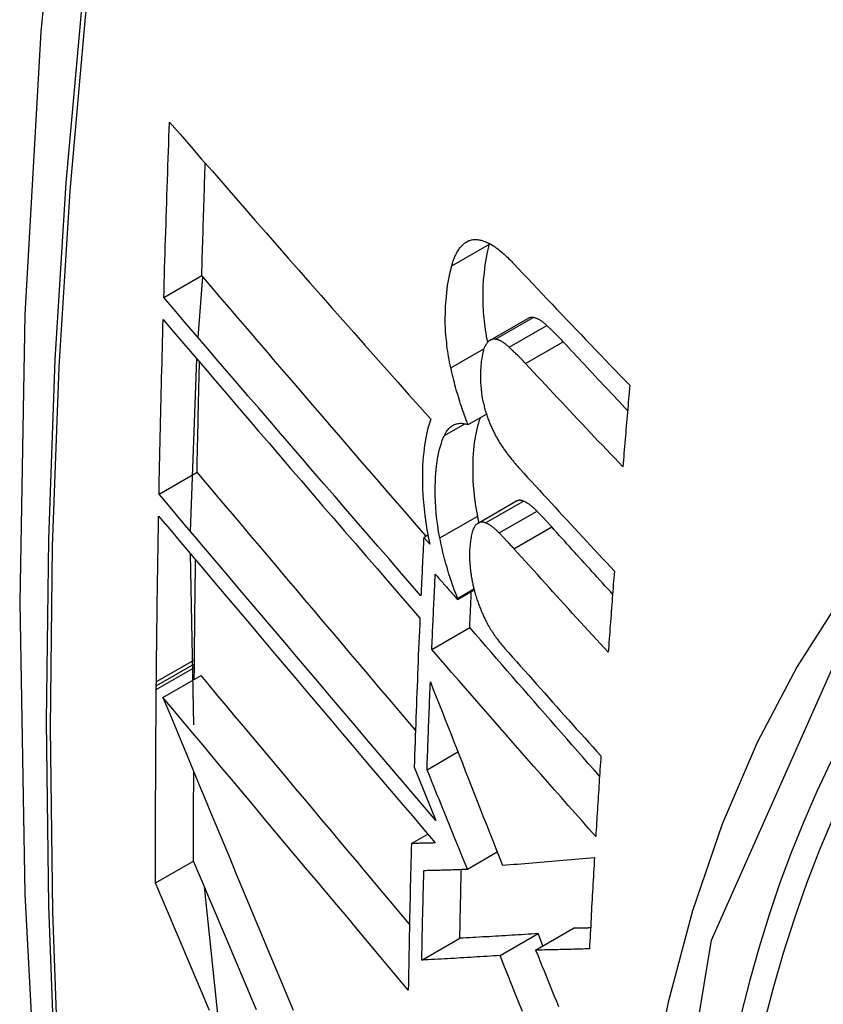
# Model space of a CAD drawing. Header units: inches. Extents: x 338.7 to 398.8, y 128 to 186.9.
# Tile 27 of 110: x 341.22 to 341.345, y 183.801 to 183.953. Entities that reach past the tile are written whole.
import ezdxf

# ---------------------------------------------------------------- set-up
doc = ezdxf.new("R2010")
doc.units = ezdxf.units.IN
doc.header["$MEASUREMENT"] = 0
doc.layers.add('Visible Edges(ANSI)', color=7, linetype='Continuous', lineweight=25)
doc.layers.add('Visible Tangent Edges(ANSI)', color=7, linetype='Continuous', lineweight=25)

msp = doc.modelspace()

# ---------------------------------------------------------------- linework, layer by layer
at = {"layer": 'Visible Edges(ANSI)'}
for p, q in [((341.29294, 183.9184), (341.29297, 183.9185)), ((341.24249, 183.91016), (341.24838, 183.91355)), ((341.24781, 183.90395), (341.24856, 183.91334)), ((341.29304, 183.90353), (341.29888, 183.90689)), ((341.24664, 183.87391), (341.24759, 183.90064)), ((341.28964, 183.89045), (341.29248, 183.89208)), ((341.24176, 183.87969), (341.24765, 183.88308)), ((341.29119, 183.87519), (341.29705, 183.87857)), ((341.28277, 183.87298), (341.28341, 183.87335)), ((341.2837, 183.87192), (341.28277, 183.87298)), ((341.24716, 183.84394), (341.24662, 183.87044)), ((341.288, 183.86334), (341.29058, 183.86483)), ((341.28801, 183.86352), (341.29054, 183.86498)), ((341.288, 183.86334), (341.28801, 183.86352)), ((341.28402, 183.85561), (341.28989, 183.85899)), ((341.24723, 183.85336), (341.24724, 183.85402)), ((341.24721, 183.85096), (341.24723, 183.85279)), ((341.24723, 183.85279), (341.24723, 183.85336)), ((341.24133, 183.84996), (341.24134, 183.85062)), ((341.24236, 183.84817), (341.24826, 183.85157)), ((341.24133, 183.8494), (341.24133, 183.84996)), ((341.28328, 183.83697), (341.28806, 183.83973)), ((341.28128, 183.83738), (341.28211, 183.83535)), ((341.28211, 183.83535), (341.28465, 183.82909)), ((341.28086, 183.82554), (341.28339, 183.827)), ((341.28953, 183.82156), (341.29415, 183.82423)), ((341.24123, 183.81943), (341.24712, 183.82282)), ((341.25111, 183.79663), (341.2488, 183.81884)), ((341.3001, 183.80901), (341.30599, 183.8124)), ((341.28247, 183.80746), (341.28836, 183.81086)), ((341.29459, 183.80817), (341.30048, 183.81157)), ((341.30124, 183.80967), (341.30048, 183.81157))]:
    msp.add_line(p, q, dxfattribs=at)
at = {"layer": 'Visible Edges(ANSI)', "flags": 128}
for points in [[(341.27419, 184.19547), (341.26135, 184.15736), (341.2503, 184.11812), (341.241, 184.07784), (341.23345, 184.03656), (341.22761, 183.99437), (341.22346, 183.95133), (341.22099, 183.90749), (341.22017, 183.86291), (341.22098, 183.81767), (341.22341, 183.77181), (341.22743, 183.72542), (341.23303, 183.67854), (341.24017, 183.63125), (341.24885, 183.58362), (341.25904, 183.5357), (341.27072, 183.48758)], [(341.24249, 183.91016), (341.24253, 183.91129), (341.24256, 183.91242), (341.24259, 183.91355), (341.24263, 183.91468), (341.24266, 183.91581), (341.2427, 183.91695), (341.24273, 183.91808), (341.24277, 183.91921), (341.2428, 183.92034), (341.24284, 183.92147), (341.24288, 183.9226), (341.24291, 183.92374), (341.24295, 183.92487), (341.24299, 183.926), (341.24303, 183.92713), (341.24306, 183.92827), (341.2431, 183.9294), (341.24314, 183.93053), (341.24318, 183.93167), (341.24322, 183.9328), (341.24326, 183.93393), (341.2433, 183.93507), (341.24334, 183.9362), (341.24338, 183.93734)], [(341.24338, 183.93734), (341.24502, 183.93545), (341.24666, 183.93356), (341.24831, 183.93166), (341.24997, 183.92976), (341.25163, 183.92784), (341.2533, 183.92593), (341.25498, 183.92401), (341.25666, 183.92208), (341.25835, 183.92016), (341.26004, 183.91823), (341.26173, 183.91629), (341.26343, 183.91436), (341.26512, 183.91243), (341.26683, 183.91049), (341.26853, 183.90856), (341.27023, 183.90663), (341.27194, 183.9047), (341.27364, 183.90277), (341.27535, 183.90084), (341.27705, 183.89892), (341.27875, 183.89701), (341.28045, 183.89509), (341.28215, 183.89319), (341.28385, 183.89129)], [(341.24838, 183.91355), (341.2484, 183.91427), (341.24842, 183.915), (341.24844, 183.91572), (341.24846, 183.91645), (341.24848, 183.91717), (341.24851, 183.9179), (341.24853, 183.91862), (341.24855, 183.91935), (341.24857, 183.92008), (341.24859, 183.9208), (341.24862, 183.92153), (341.24864, 183.92225), (341.24866, 183.92298), (341.24868, 183.9237), (341.24871, 183.92443), (341.24873, 183.92515), (341.24875, 183.92588), (341.24878, 183.92661), (341.2488, 183.92733), (341.24882, 183.92806), (341.24885, 183.92878), (341.24887, 183.92951), (341.24889, 183.93024), (341.24892, 183.93096)], [(341.2871, 183.91504), (341.28715, 183.91524), (341.28721, 183.91543), (341.28727, 183.91562), (341.28734, 183.91581), (341.2874, 183.91599), (341.28747, 183.91617), (341.28754, 183.91635), (341.28761, 183.91652), (341.28769, 183.91668), (341.28777, 183.91684), (341.28784, 183.917), (341.28793, 183.91715), (341.28801, 183.9173), (341.28809, 183.91744), (341.28818, 183.91757), (341.28827, 183.9177), (341.28836, 183.91783), (341.28846, 183.91795), (341.28855, 183.91806), (341.28865, 183.91817), (341.28875, 183.91828), (341.28886, 183.91837), (341.28896, 183.91847), (341.28907, 183.91856)], [(341.28907, 183.91856), (341.28918, 183.91864), (341.2893, 183.91872), (341.28942, 183.91879), (341.28954, 183.91885), (341.28966, 183.91891), (341.28978, 183.91896), (341.28991, 183.919), (341.29003, 183.91904), (341.29016, 183.91907), (341.29029, 183.91909), (341.29042, 183.91911), (341.29056, 183.91913), (341.29069, 183.91913), (341.29083, 183.91913), (341.29096, 183.91913), (341.2911, 183.91911), (341.29124, 183.9191), (341.29138, 183.91907), (341.29152, 183.91905), (341.29167, 183.91901), (341.29181, 183.91898), (341.29195, 183.91893), (341.2921, 183.91889), (341.29224, 183.91883)], [(341.29268, 183.90324), (341.29259, 183.90371), (341.2925, 183.90418), (341.29242, 183.90465), (341.29235, 183.90512), (341.29228, 183.90558), (341.29222, 183.90605), (341.29216, 183.90651), (341.29211, 183.90697), (341.29207, 183.90743), (341.29204, 183.90789), (341.29201, 183.90834), (341.29198, 183.90879), (341.29197, 183.90924), (341.29195, 183.90969), (341.29195, 183.91012), (341.29195, 183.91056), (341.29196, 183.91107), (341.29199, 183.91184), (341.29205, 183.91286), (341.29216, 183.91404), (341.2923, 183.91521), (341.29247, 183.91633), (341.29269, 183.91739), (341.29294, 183.9184)], [(341.29224, 183.91883), (341.29242, 183.91876), (341.2926, 183.91868), (341.29279, 183.91859), (341.29297, 183.9185), (341.29316, 183.9184), (341.29334, 183.91829), (341.29353, 183.91817), (341.29372, 183.91805), (341.2939, 183.91792), (341.29409, 183.91778), (341.29428, 183.91764), (341.29447, 183.91749), (341.29466, 183.91734), (341.29485, 183.91718), (341.29504, 183.91702), (341.29522, 183.91685), (341.29541, 183.91668), (341.2956, 183.91651), (341.29579, 183.91633), (341.29597, 183.91614), (341.29616, 183.91596), (341.29635, 183.91577), (341.29653, 183.91558), (341.29672, 183.91538)], [(341.28696, 183.89926), (341.28687, 183.89969), (341.28678, 183.90012), (341.2867, 183.90055), (341.28662, 183.90098), (341.28655, 183.90141), (341.28648, 183.90183), (341.28642, 183.90225), (341.28637, 183.90268), (341.28632, 183.9031), (341.28627, 183.90352), (341.28623, 183.90394), (341.2862, 183.90436), (341.28616, 183.90484), (341.28613, 183.90542), (341.28611, 183.90611), (341.28611, 183.90689), (341.28612, 183.90776), (341.28616, 183.90873), (341.28623, 183.90977), (341.28633, 183.91089), (341.28647, 183.91199), (341.28665, 183.91306), (341.28685, 183.91407), (341.2871, 183.91504)], [(341.29672, 183.91538), (341.29745, 183.9146), (341.29819, 183.91381), (341.29893, 183.91303), (341.29968, 183.91224), (341.30042, 183.91146), (341.30116, 183.91067), (341.30191, 183.90988), (341.30265, 183.9091), (341.3034, 183.90831), (341.30415, 183.90753), (341.30489, 183.90674), (341.30564, 183.90596), (341.30639, 183.90517), (341.30714, 183.90439), (341.30789, 183.9036), (341.30865, 183.90282), (341.3094, 183.90203), (341.31015, 183.90125), (341.31091, 183.90046), (341.31166, 183.89968), (341.31242, 183.8989), (341.31317, 183.89812), (341.31393, 183.89733), (341.31469, 183.89655)], [(341.28312, 183.87318), (341.28166, 183.87486), (341.2802, 183.87655), (341.27874, 183.87823), (341.27727, 183.87992), (341.27581, 183.88162), (341.27435, 183.88331), (341.27288, 183.885), (341.27142, 183.8867), (341.26996, 183.8884), (341.2685, 183.89009), (341.26704, 183.89179), (341.26558, 183.89348), (341.26412, 183.89518), (341.26267, 183.89687), (341.26122, 183.89856), (341.25977, 183.90024), (341.25833, 183.90192), (341.25689, 183.9036), (341.25546, 183.90527), (341.25403, 183.90694), (341.25261, 183.9086), (341.25119, 183.91026), (341.24978, 183.91191), (341.24838, 183.91355)], [(341.28234, 183.86394), (341.28068, 183.86584), (341.27901, 183.86776), (341.27734, 183.86968), (341.27567, 183.8716), (341.274, 183.87353), (341.27232, 183.87547), (341.27065, 183.87741), (341.26897, 183.87935), (341.26729, 183.88129), (341.26561, 183.88323), (341.26393, 183.88518), (341.26226, 183.88712), (341.26059, 183.88907), (341.25892, 183.89101), (341.25725, 183.89295), (341.25559, 183.89488), (341.25393, 183.89681), (341.25227, 183.89874), (341.25063, 183.90066), (341.24899, 183.90258), (341.24735, 183.90448), (341.24572, 183.90638), (341.24411, 183.90828), (341.24249, 183.91016)], [(341.29974, 183.90704), (341.2997, 183.90705), (341.29967, 183.90705), (341.29963, 183.90706), (341.29959, 183.90706), (341.29955, 183.90706), (341.29952, 183.90706), (341.29948, 183.90706), (341.29944, 183.90706), (341.29941, 183.90705), (341.29937, 183.90705), (341.29933, 183.90705), (341.2993, 183.90704), (341.29926, 183.90703), (341.29923, 183.90703), (341.29919, 183.90702), (341.29915, 183.90701), (341.29912, 183.907), (341.29909, 183.90698), (341.29905, 183.90697), (341.29902, 183.90696), (341.29898, 183.90694), (341.29895, 183.90693), (341.29892, 183.90691), (341.29888, 183.90689)], [(341.30184, 183.90581), (341.30176, 183.90589), (341.30167, 183.90597), (341.30158, 183.90604), (341.30149, 183.90612), (341.3014, 183.90619), (341.30131, 183.90626), (341.30122, 183.90633), (341.30113, 183.90639), (341.30105, 183.90646), (341.30096, 183.90652), (341.30087, 183.90658), (341.30078, 183.90663), (341.30069, 183.90668), (341.3006, 183.90673), (341.30052, 183.90678), (341.30043, 183.90682), (341.30034, 183.90686), (341.30025, 183.9069), (341.30017, 183.90693), (341.30008, 183.90696), (341.3, 183.90698), (341.29991, 183.90701), (341.29983, 183.90703), (341.29974, 183.90704)], [(341.24176, 183.87969), (341.24178, 183.88081), (341.2418, 183.88194), (341.24183, 183.88306), (341.24185, 183.88419), (341.24187, 183.88531), (341.2419, 183.88644), (341.24192, 183.88756), (341.24195, 183.88869), (341.24197, 183.88981), (341.242, 183.89094), (341.24202, 183.89207), (341.24205, 183.89319), (341.24208, 183.89432), (341.2421, 183.89545), (341.24213, 183.89657), (341.24216, 183.8977), (341.24219, 183.89883), (341.24222, 183.89996), (341.24225, 183.90108), (341.24228, 183.90221), (341.24231, 183.90334), (341.24234, 183.90447), (341.24237, 183.90559), (341.2424, 183.90672)], [(341.2424, 183.90672), (341.24401, 183.90484), (341.24562, 183.90295), (341.24725, 183.90104), (341.24888, 183.89914), (341.25052, 183.89722), (341.25216, 183.8953), (341.25382, 183.89337), (341.25547, 183.89144), (341.25713, 183.8895), (341.2588, 183.88756), (341.26047, 183.88562), (341.26214, 183.88367), (341.26381, 183.88172), (341.26548, 183.87978), (341.26716, 183.87783), (341.26884, 183.87589), (341.27051, 183.87395), (341.27219, 183.87201), (341.27386, 183.87007), (341.27553, 183.86814), (341.2772, 183.86621), (341.27886, 183.86429), (341.28053, 183.86237), (341.28218, 183.86046)], [(341.30436, 183.90329), (341.30425, 183.9034), (341.30415, 183.90352), (341.30404, 183.90363), (341.30394, 183.90374), (341.30384, 183.90385), (341.30373, 183.90395), (341.30363, 183.90406), (341.30352, 183.90417), (341.30342, 183.90428), (341.30331, 183.90439), (341.30321, 183.90449), (341.3031, 183.9046), (341.303, 183.9047), (341.30289, 183.90481), (341.30279, 183.90491), (341.30268, 183.90501), (341.30258, 183.90512), (341.30247, 183.90522), (341.30237, 183.90532), (341.30226, 183.90542), (341.30216, 183.90552), (341.30205, 183.90562), (341.30195, 183.90571), (341.30184, 183.90581)], [(341.29237, 183.90283), (341.29228, 183.90266), (341.29219, 183.90246), (341.2921, 183.90225), (341.29203, 183.90203), (341.29196, 183.9018), (341.2919, 183.90155), (341.29185, 183.9013), (341.2918, 183.90104), (341.29175, 183.90077), (341.29171, 183.90049), (341.29168, 183.90021), (341.29165, 183.89992), (341.29162, 183.89962), (341.2916, 183.89927), (341.29157, 183.89888), (341.29155, 183.89845), (341.29155, 183.89799), (341.29155, 183.8975), (341.29156, 183.89698), (341.29159, 183.89646), (341.29164, 183.89593), (341.29171, 183.89539), (341.29179, 183.89485), (341.29189, 183.8943)], [(341.2939, 183.90368), (341.29383, 183.90369), (341.29375, 183.90369), (341.29368, 183.9037), (341.29361, 183.90369), (341.29353, 183.90369), (341.29346, 183.90368), (341.29339, 183.90366), (341.29332, 183.90365), (341.29326, 183.90362), (341.29319, 183.9036), (341.29312, 183.90357), (341.29306, 183.90353), (341.29299, 183.9035), (341.29293, 183.90345), (341.29287, 183.90341), (341.29281, 183.90336), (341.29275, 183.9033), (341.29269, 183.90325), (341.29264, 183.90319), (341.29258, 183.90312), (341.29253, 183.90305), (341.29247, 183.90298), (341.29242, 183.90291), (341.29237, 183.90283)], [(341.29601, 183.90245), (341.29592, 183.90253), (341.29583, 183.90261), (341.29574, 183.90268), (341.29565, 183.90276), (341.29556, 183.90283), (341.29547, 183.9029), (341.29538, 183.90297), (341.29529, 183.90303), (341.29521, 183.90309), (341.29512, 183.90316), (341.29503, 183.90321), (341.29494, 183.90327), (341.29485, 183.90332), (341.29476, 183.90337), (341.29468, 183.90341), (341.29459, 183.90346), (341.2945, 183.9035), (341.29442, 183.90353), (341.29433, 183.90357), (341.29424, 183.9036), (341.29416, 183.90362), (341.29407, 183.90364), (341.29399, 183.90366), (341.2939, 183.90368)], [(341.29852, 183.89993), (341.29842, 183.90004), (341.29831, 183.90015), (341.29821, 183.90026), (341.2981, 183.90037), (341.298, 183.90048), (341.29789, 183.90059), (341.29779, 183.9007), (341.29768, 183.90081), (341.29758, 183.90092), (341.29748, 183.90102), (341.29737, 183.90113), (341.29727, 183.90124), (341.29716, 183.90134), (341.29706, 183.90145), (341.29695, 183.90155), (341.29685, 183.90165), (341.29674, 183.90175), (341.29664, 183.90186), (341.29653, 183.90196), (341.29643, 183.90206), (341.29632, 183.90215), (341.29622, 183.90225), (341.29611, 183.90235), (341.29601, 183.90245)], [(341.31435, 183.89263), (341.31393, 183.89307), (341.31351, 183.89351), (341.31309, 183.89396), (341.31268, 183.8944), (341.31226, 183.89485), (341.31184, 183.89529), (341.31142, 183.89574), (341.311, 183.89618), (341.31059, 183.89663), (341.31017, 183.89707), (341.30975, 183.89751), (341.30933, 183.89796), (341.30892, 183.8984), (341.3085, 183.89885), (341.30809, 183.89929), (341.30767, 183.89974), (341.30726, 183.90018), (341.30684, 183.90063), (341.30643, 183.90107), (341.30601, 183.90152), (341.3056, 183.90196), (341.30518, 183.9024), (341.30477, 183.90285), (341.30436, 183.90329)], [(341.24765, 183.88308), (341.24767, 183.88379), (341.24768, 183.8845), (341.24769, 183.88521), (341.24771, 183.88592), (341.24772, 183.88663), (341.24774, 183.88734), (341.24775, 183.88805), (341.24777, 183.88876), (341.24778, 183.88947), (341.2478, 183.89018), (341.24781, 183.89089), (341.24783, 183.8916), (341.24784, 183.89231), (341.24786, 183.89302), (341.24787, 183.89374), (341.24789, 183.89445), (341.24791, 183.89516), (341.24792, 183.89587), (341.24794, 183.89658), (341.24796, 183.89729), (341.24797, 183.898), (341.24799, 183.89871), (341.24801, 183.89942), (341.24802, 183.90014)], [(341.31362, 183.88391), (341.31298, 183.88458), (341.31235, 183.88524), (341.31171, 183.88591), (341.31108, 183.88658), (341.31045, 183.88724), (341.30981, 183.88791), (341.30918, 183.88858), (341.30855, 183.88924), (341.30792, 183.88991), (341.30729, 183.89058), (341.30666, 183.89125), (341.30603, 183.89191), (341.3054, 183.89258), (341.30477, 183.89325), (341.30414, 183.89392), (341.30351, 183.89459), (341.30289, 183.89525), (341.30226, 183.89592), (341.30164, 183.89659), (341.30101, 183.89726), (341.30039, 183.89793), (341.29976, 183.8986), (341.29914, 183.89926), (341.29852, 183.89993)], [(341.28964, 183.89045), (341.2895, 183.89079), (341.28936, 183.89114), (341.28923, 183.89149), (341.2891, 183.89185), (341.28897, 183.8922), (341.28884, 183.89256), (341.28872, 183.89292), (341.2886, 183.89328), (341.28848, 183.89364), (341.28836, 183.89401), (341.28825, 183.89437), (341.28814, 183.89474), (341.28803, 183.89511), (341.28792, 183.89548), (341.28781, 183.89585), (341.28771, 183.89623), (341.28761, 183.8966), (341.28751, 183.89698), (341.28742, 183.89736), (341.28732, 183.89774), (341.28723, 183.89812), (341.28714, 183.8985), (341.28705, 183.89888), (341.28696, 183.89926)], [(341.31469, 183.89655), (341.31464, 183.89603), (341.3146, 183.8955), (341.31455, 183.89497), (341.31451, 183.89445), (341.31446, 183.89392), (341.31442, 183.89339), (341.31437, 183.89287), (341.31433, 183.89234), (341.31428, 183.89181), (341.31424, 183.89129), (341.31419, 183.89076), (341.31415, 183.89023), (341.3141, 183.88971), (341.31406, 183.88918), (341.31401, 183.88865), (341.31397, 183.88813), (341.31393, 183.8876), (341.31388, 183.88707), (341.31384, 183.88655), (341.31379, 183.88602), (341.31375, 183.88549), (341.3137, 183.88497), (341.31366, 183.88444), (341.31362, 183.88391)], [(341.29189, 183.8943), (341.29193, 183.89412), (341.29198, 183.89393), (341.29202, 183.89375), (341.29206, 183.89356), (341.29211, 183.89338), (341.29215, 183.8932), (341.2922, 183.89302), (341.29225, 183.89284), (341.2923, 183.89266), (341.29236, 183.89248), (341.29241, 183.8923), (341.29247, 183.89212), (341.29252, 183.89194), (341.29258, 183.89177), (341.29264, 183.89159), (341.29271, 183.89142), (341.29277, 183.89125), (341.29283, 183.89108), (341.2929, 183.89091), (341.29296, 183.89074), (341.29303, 183.89058), (341.2931, 183.89041), (341.29317, 183.89025), (341.29324, 183.89009)], [(341.28385, 183.89129), (341.28369, 183.89084), (341.28355, 183.89038), (341.28342, 183.8899), (341.2833, 183.88941), (341.28318, 183.8889), (341.28308, 183.88838), (341.28298, 183.88784), (341.2829, 183.88729), (341.28282, 183.88673), (341.28276, 183.88615), (341.2827, 183.88554), (341.28265, 183.88485), (341.2826, 183.8841), (341.28257, 183.88329), (341.28256, 183.88242), (341.28256, 183.88148), (341.28259, 183.88049), (341.28264, 183.87947), (341.28271, 183.87844), (341.28281, 183.8774), (341.28293, 183.87635), (341.28308, 183.87528), (341.28326, 183.87421), (341.28345, 183.87313)], [(341.28597, 183.88878), (341.28607, 183.88899), (341.28618, 183.88919), (341.2863, 183.88938), (341.28642, 183.88955), (341.28654, 183.88971), (341.28667, 183.88986), (341.28681, 183.89), (341.28695, 183.89012), (341.28709, 183.89023), (341.28724, 183.89033), (341.28739, 183.89041), (341.28755, 183.89048), (341.28771, 183.89054), (341.28787, 183.89058), (341.28804, 183.89062), (341.28821, 183.89064), (341.28838, 183.89065), (341.28856, 183.89065), (341.28873, 183.89064), (341.28891, 183.89062), (341.28909, 183.89059), (341.28927, 183.89055), (341.28945, 183.8905), (341.28964, 183.89045)], [(341.29113, 183.87626), (341.29098, 183.87706), (341.29085, 183.87785), (341.29074, 183.87864), (341.29064, 183.87942), (341.29056, 183.88019), (341.2905, 183.88096), (341.29045, 183.88172), (341.29042, 183.88247), (341.2904, 183.88321), (341.29041, 183.88392), (341.29042, 183.88461), (341.29045, 183.88528), (341.29048, 183.88591), (341.29053, 183.88652), (341.29059, 183.88709), (341.29065, 183.88766), (341.29073, 183.8882), (341.29082, 183.88874), (341.29092, 183.88925), (341.29103, 183.88975), (341.29115, 183.89024), (341.29128, 183.8907), (341.29142, 183.89114), (341.29158, 183.89157)], [(341.28526, 183.87288), (341.28508, 183.87385), (341.28493, 183.87481), (341.28481, 183.87577), (341.2847, 183.87672), (341.28463, 183.87765), (341.28458, 183.87854), (341.28455, 183.87939), (341.28454, 183.88019), (341.28455, 183.88095), (341.28457, 183.88166), (341.28461, 183.88233), (341.28465, 183.88294), (341.2847, 183.88351), (341.28477, 183.88407), (341.28484, 183.88462), (341.28492, 183.88515), (341.28501, 183.88566), (341.28512, 183.88616), (341.28523, 183.88665), (341.28536, 183.88711), (341.2855, 183.88756), (341.28564, 183.88799), (341.2858, 183.88839), (341.28597, 183.88878)], [(341.29324, 183.89009), (341.29332, 183.88992), (341.2934, 183.88975), (341.29348, 183.88959), (341.29355, 183.88942), (341.29364, 183.88926), (341.29372, 183.8891), (341.2938, 183.88894), (341.29388, 183.88878), (341.29396, 183.88863), (341.29405, 183.88848), (341.29413, 183.88833), (341.29422, 183.88818), (341.2943, 183.88803), (341.29439, 183.88789), (341.29447, 183.88774), (341.29456, 183.8876), (341.29465, 183.88746), (341.29474, 183.88732), (341.29483, 183.88719), (341.29492, 183.88705), (341.29501, 183.88692), (341.2951, 183.88679), (341.29519, 183.88666), (341.29528, 183.88654)], [(341.29528, 183.88654), (341.29538, 183.8864), (341.29547, 183.88627), (341.29557, 183.88614), (341.29567, 183.88601), (341.29577, 183.88588), (341.29586, 183.88575), (341.29596, 183.88562), (341.29606, 183.88549), (341.29616, 183.88537), (341.29626, 183.88524), (341.29636, 183.88512), (341.29646, 183.88499), (341.29656, 183.88487), (341.29665, 183.88475), (341.29675, 183.88463), (341.29685, 183.88451), (341.29695, 183.8844), (341.29705, 183.88428), (341.29715, 183.88416), (341.29725, 183.88405), (341.29735, 183.88394), (341.29745, 183.88382), (341.29755, 183.88371), (341.29765, 183.8836)], [(341.28148, 183.84312), (341.28006, 183.8448), (341.27863, 183.84648), (341.27721, 183.84816), (341.27578, 183.84984), (341.27435, 183.85153), (341.27292, 183.85321), (341.27149, 183.8549), (341.27006, 183.85659), (341.26863, 183.85827), (341.2672, 183.85996), (341.26578, 183.86164), (341.26436, 183.86332), (341.26294, 183.86499), (341.26152, 183.86667), (341.26011, 183.86834), (341.2587, 183.87), (341.2573, 183.87166), (341.2559, 183.87331), (341.25451, 183.87496), (341.25313, 183.8766), (341.25175, 183.87823), (341.25037, 183.87986), (341.24901, 183.88148), (341.24765, 183.88308)], [(341.29765, 183.8836), (341.29826, 183.88294), (341.29886, 183.88228), (341.29947, 183.88162), (341.30007, 183.88096), (341.30068, 183.8803), (341.30129, 183.87964), (341.3019, 183.87898), (341.30251, 183.87831), (341.30311, 183.87765), (341.30372, 183.87699), (341.30433, 183.87633), (341.30494, 183.87567), (341.30556, 183.87501), (341.30617, 183.87435), (341.30678, 183.87369), (341.30739, 183.87303), (341.30801, 183.87236), (341.30862, 183.8717), (341.30923, 183.87104), (341.30985, 183.87038), (341.31046, 183.86972), (341.31108, 183.86907), (341.31169, 183.86841), (341.31231, 183.86775)], [(341.28465, 183.82909), (341.28288, 183.83118), (341.28109, 183.83327), (341.2793, 183.83537), (341.27751, 183.83748), (341.27571, 183.8396), (341.2739, 183.84173), (341.27209, 183.84385), (341.27028, 183.84599), (341.26847, 183.84812), (341.26666, 183.85026), (341.26485, 183.8524), (341.26303, 183.85453), (341.26123, 183.85667), (341.25942, 183.8588), (341.25762, 183.86092), (341.25583, 183.86304), (341.25404, 183.86516), (341.25225, 183.86727), (341.25048, 183.86937), (341.24872, 183.87145), (341.24696, 183.87353), (341.24521, 183.8756), (341.24348, 183.87765), (341.24176, 183.87969)], [(341.2982, 183.8786), (341.29815, 183.87862), (341.2981, 183.87863), (341.29805, 183.87865), (341.298, 183.87867), (341.29795, 183.87868), (341.29789, 183.87869), (341.29784, 183.8787), (341.29779, 183.87871), (341.29775, 183.87871), (341.2977, 183.87872), (341.29765, 183.87872), (341.2976, 183.87872), (341.29755, 183.87872), (341.2975, 183.87871), (341.29745, 183.87871), (341.29741, 183.8787), (341.29736, 183.87869), (341.29732, 183.87868), (341.29727, 183.87866), (341.29723, 183.87865), (341.29718, 183.87863), (341.29714, 183.87861), (341.29709, 183.87859), (341.29705, 183.87857)], [(341.30032, 183.87703), (341.30023, 183.87712), (341.30014, 183.87721), (341.30005, 183.8773), (341.29996, 183.87738), (341.29987, 183.87747), (341.29978, 183.87755), (341.2997, 183.87762), (341.29961, 183.8777), (341.29952, 183.87777), (341.29943, 183.87785), (341.29934, 183.87792), (341.29925, 183.87798), (341.29916, 183.87805), (341.29908, 183.87811), (341.29899, 183.87817), (341.2989, 183.87823), (341.29881, 183.87828), (341.29872, 183.87834), (341.29864, 183.87839), (341.29855, 183.87843), (341.29846, 183.87848), (341.29838, 183.87852), (341.29829, 183.87856), (341.2982, 183.8786)], [(341.3026, 183.87459), (341.3025, 183.8747), (341.30241, 183.8748), (341.30231, 183.87491), (341.30222, 183.87501), (341.30212, 183.87512), (341.30203, 183.87522), (341.30193, 183.87532), (341.30184, 183.87543), (341.30174, 183.87553), (341.30165, 183.87563), (341.30155, 183.87573), (341.30146, 183.87583), (341.30136, 183.87594), (341.30127, 183.87604), (341.30117, 183.87614), (341.30108, 183.87624), (341.30098, 183.87634), (341.30089, 183.87644), (341.30079, 183.87654), (341.3007, 183.87664), (341.3006, 183.87674), (341.30051, 183.87684), (341.30041, 183.87693), (341.30032, 183.87703)], [(341.24134, 183.85062), (341.24135, 183.85169), (341.24136, 183.85276), (341.24137, 183.85382), (341.24138, 183.85489), (341.2414, 183.85596), (341.24141, 183.85703), (341.24142, 183.8581), (341.24143, 183.85916), (341.24145, 183.86023), (341.24146, 183.8613), (341.24148, 183.86237), (341.24149, 183.86344), (341.24151, 183.86451), (341.24152, 183.86557), (341.24154, 183.86664), (341.24155, 183.86771), (341.24157, 183.86878), (341.24159, 183.86985), (341.2416, 183.87092), (341.24162, 183.87199), (341.24164, 183.87306), (341.24166, 183.87413), (341.24168, 183.8752), (341.2417, 183.87627)], [(341.2417, 183.87627), (341.24342, 183.87423), (341.24515, 183.87218), (341.24689, 183.87011), (341.24865, 183.86803), (341.25041, 183.86594), (341.25218, 183.86384), (341.25397, 183.86173), (341.25575, 183.85961), (341.25755, 183.85749), (341.25935, 183.85536), (341.26115, 183.85323), (341.26296, 183.85109), (341.26477, 183.84895), (341.26658, 183.84681), (341.26839, 183.84468), (341.2702, 183.84254), (341.27201, 183.8404), (341.27382, 183.83827), (341.27562, 183.83614), (341.27742, 183.83402), (341.27922, 183.83191), (341.28101, 183.82981), (341.28279, 183.82771), (341.28456, 183.82562)], [(341.29234, 183.87522), (341.29226, 183.87525), (341.29219, 183.87528), (341.29211, 183.8753), (341.29203, 183.87532), (341.29195, 183.87533), (341.29188, 183.87534), (341.2918, 183.87534), (341.29173, 183.87534), (341.29165, 183.87534), (341.29158, 183.87533), (341.29151, 183.87532), (341.29144, 183.8753), (341.29137, 183.87527), (341.2913, 183.87525), (341.29124, 183.87521), (341.29117, 183.87518), (341.29111, 183.87514), (341.29104, 183.87509), (341.29098, 183.87504), (341.29092, 183.87499), (341.29086, 183.87493), (341.29081, 183.87487), (341.29075, 183.8748), (341.2907, 183.87473)], [(341.29133, 183.87527), (341.29132, 183.87531), (341.29131, 183.87535), (341.2913, 183.87539), (341.29129, 183.87543), (341.29128, 183.87547), (341.29128, 183.87552), (341.29127, 183.87556), (341.29126, 183.8756), (341.29125, 183.87564), (341.29124, 183.87568), (341.29123, 183.87572), (341.29122, 183.87576), (341.29122, 183.8758), (341.29121, 183.87584), (341.2912, 183.87589), (341.29119, 183.87593), (341.29118, 183.87597), (341.29117, 183.87601), (341.29117, 183.87605), (341.29116, 183.87609), (341.29115, 183.87613), (341.29114, 183.87617), (341.29113, 183.87621), (341.29113, 183.87626)], [(341.29446, 183.87366), (341.29437, 183.87375), (341.29428, 183.87384), (341.29419, 183.87393), (341.2941, 183.87401), (341.29402, 183.87409), (341.29393, 183.87417), (341.29384, 183.87425), (341.29375, 183.87433), (341.29366, 183.8744), (341.29357, 183.87447), (341.29348, 183.87454), (341.2934, 183.87461), (341.29331, 183.87467), (341.29322, 183.87474), (341.29313, 183.8748), (341.29304, 183.87485), (341.29295, 183.87491), (341.29287, 183.87496), (341.29278, 183.87501), (341.29269, 183.87506), (341.2926, 183.8751), (341.29252, 183.87515), (341.29243, 183.87519), (341.29234, 183.87522)], [(341.2907, 183.87473), (341.29061, 183.8746), (341.29053, 183.87446), (341.29046, 183.8743), (341.29039, 183.87413), (341.29033, 183.87395), (341.29027, 183.87376), (341.29022, 183.87357), (341.29017, 183.87336), (341.29013, 183.87315), (341.29009, 183.87294), (341.29005, 183.87272), (341.29002, 183.87249), (341.28999, 183.87226), (341.28996, 183.87202), (341.28994, 183.87178), (341.28992, 183.87154), (341.2899, 183.8713), (341.28988, 183.87105), (341.28987, 183.87077), (341.28986, 183.87044), (341.28986, 183.87005), (341.28988, 183.86957), (341.28991, 183.86899), (341.28997, 183.86829)], [(341.29674, 183.87122), (341.29665, 183.87133), (341.29655, 183.87143), (341.29646, 183.87154), (341.29636, 183.87164), (341.29627, 183.87174), (341.29617, 183.87185), (341.29608, 183.87195), (341.29598, 183.87205), (341.29589, 183.87216), (341.29579, 183.87226), (341.2957, 183.87236), (341.2956, 183.87246), (341.29551, 183.87256), (341.29541, 183.87266), (341.29532, 183.87277), (341.29522, 183.87287), (341.29513, 183.87297), (341.29503, 183.87307), (341.29494, 183.87317), (341.29484, 183.87327), (341.29475, 183.87336), (341.29465, 183.87346), (341.29456, 183.87356), (341.29446, 183.87366)], [(341.31203, 183.86418), (341.31163, 183.86462), (341.31124, 183.86505), (341.31084, 183.86548), (341.31045, 183.86592), (341.31005, 183.86635), (341.30966, 183.86679), (341.30926, 183.86722), (341.30887, 183.86765), (341.30848, 183.86809), (341.30808, 183.86852), (341.30769, 183.86896), (341.3073, 183.86939), (341.3069, 183.86982), (341.30651, 183.87026), (341.30612, 183.87069), (341.30573, 183.87112), (341.30533, 183.87156), (341.30494, 183.87199), (341.30455, 183.87243), (341.30416, 183.87286), (341.30377, 183.87329), (341.30338, 183.87373), (341.30299, 183.87416), (341.3026, 183.87459)], [(341.28277, 183.87298), (341.28275, 183.8726), (341.28273, 183.87223), (341.28271, 183.87185), (341.28269, 183.87147), (341.28268, 183.8711), (341.28266, 183.87072), (341.28264, 183.87034), (341.28262, 183.86996), (341.2826, 183.86959), (341.28258, 183.86921), (341.28257, 183.86883), (341.28255, 183.86846), (341.28253, 183.86808), (341.28251, 183.8677), (341.2825, 183.86733), (341.28248, 183.86695), (341.28246, 183.86657), (341.28244, 183.8662), (341.28242, 183.86582), (341.28241, 183.86544), (341.28239, 183.86507), (341.28237, 183.86469), (341.28236, 183.86431), (341.28234, 183.86394)], [(341.28345, 183.87313), (341.28346, 183.87308), (341.28347, 183.87303), (341.28348, 183.87298), (341.28349, 183.87293), (341.2835, 183.87288), (341.28351, 183.87283), (341.28352, 183.87278), (341.28353, 183.87273), (341.28354, 183.87268), (341.28355, 183.87263), (341.28357, 183.87258), (341.28358, 183.87252), (341.28359, 183.87247), (341.2836, 183.87242), (341.28361, 183.87237), (341.28362, 183.87232), (341.28363, 183.87227), (341.28364, 183.87222), (341.28365, 183.87217), (341.28366, 183.87212), (341.28367, 183.87207), (341.28368, 183.87202), (341.28369, 183.87197), (341.2837, 183.87192)], [(341.28801, 183.86352), (341.28787, 183.86389), (341.28773, 183.86426), (341.28759, 183.86463), (341.28745, 183.865), (341.28731, 183.86538), (341.28718, 183.86576), (341.28705, 183.86614), (341.28692, 183.86653), (341.2868, 183.86692), (341.28667, 183.8673), (341.28655, 183.8677), (341.28643, 183.86809), (341.28632, 183.86848), (341.28621, 183.86888), (341.2861, 183.86927), (341.28599, 183.86967), (341.28589, 183.87007), (341.28579, 183.87047), (341.28569, 183.87087), (341.2856, 183.87127), (341.28551, 183.87167), (341.28542, 183.87207), (341.28534, 183.87247), (341.28526, 183.87288)], [(341.31135, 183.85517), (341.31073, 183.85584), (341.31012, 183.85651), (341.30951, 183.85717), (341.3089, 183.85784), (341.30828, 183.85851), (341.30767, 183.85918), (341.30706, 183.85985), (341.30645, 183.86052), (341.30584, 183.86118), (341.30523, 183.86185), (341.30462, 183.86252), (341.30401, 183.86319), (341.3034, 183.86386), (341.30279, 183.86453), (341.30219, 183.8652), (341.30158, 183.86587), (341.30097, 183.86654), (341.30037, 183.86721), (341.29976, 183.86788), (341.29915, 183.86855), (341.29855, 183.86922), (341.29795, 183.86988), (341.29734, 183.87055), (341.29674, 183.87122)], [(341.24724, 183.85402), (341.24724, 183.85466), (341.24725, 183.85531), (341.24726, 183.85595), (341.24726, 183.85659), (341.24727, 183.85724), (341.24728, 183.85788), (341.24728, 183.85852), (341.24729, 183.85917), (341.2473, 183.85981), (341.24731, 183.86046), (341.24731, 183.8611), (341.24732, 183.86175), (341.24733, 183.86239), (341.24734, 183.86303), (341.24734, 183.86368), (341.24735, 183.86432), (341.24736, 183.86497), (341.24737, 183.86561), (341.24738, 183.86626), (341.24739, 183.8669), (341.2474, 183.86755), (341.2474, 183.86819), (341.24741, 183.86884), (341.24742, 183.86948)], [(341.28997, 183.86829), (341.28998, 183.86814), (341.28999, 183.86799), (341.29001, 183.86783), (341.29003, 183.86768), (341.29005, 183.86753), (341.29007, 183.86737), (341.29009, 183.86721), (341.29012, 183.86706), (341.29014, 183.8669), (341.29017, 183.86675), (341.2902, 183.86659), (341.29022, 183.86643), (341.29025, 183.86627), (341.29029, 183.86612), (341.29032, 183.86596), (341.29035, 183.8658), (341.29039, 183.86564), (341.29042, 183.86549), (341.29046, 183.86533), (341.2905, 183.86517), (341.29053, 183.86502), (341.29057, 183.86486), (341.29061, 183.8647), (341.29065, 183.86455)], [(341.31231, 183.86775), (341.31227, 183.86722), (341.31222, 183.8667), (341.31218, 183.86618), (341.31214, 183.86565), (341.3121, 183.86513), (341.31206, 183.8646), (341.31202, 183.86408), (341.31198, 183.86356), (341.31194, 183.86303), (341.3119, 183.86251), (341.31186, 183.86198), (341.31182, 183.86146), (341.31178, 183.86093), (341.31174, 183.86041), (341.3117, 183.85989), (341.31166, 183.85936), (341.31162, 183.85884), (341.31158, 183.85831), (341.31154, 183.85779), (341.3115, 183.85727), (341.31146, 183.85674), (341.31142, 183.85622), (341.31139, 183.8557), (341.31135, 183.85517)], [(341.28402, 183.85561), (341.28404, 183.85609), (341.28406, 183.85658), (341.28408, 183.85706), (341.2841, 183.85755), (341.28413, 183.85803), (341.28415, 183.85852), (341.28417, 183.859), (341.28419, 183.85949), (341.28421, 183.85998), (341.28424, 183.86046), (341.28426, 183.86095), (341.28428, 183.86143), (341.2843, 183.86192), (341.28433, 183.8624), (341.28435, 183.86289), (341.28437, 183.86338), (341.2844, 183.86386), (341.28442, 183.86435), (341.28444, 183.86483), (341.28447, 183.86532), (341.28449, 183.86581), (341.28451, 183.86629), (341.28454, 183.86678), (341.28456, 183.86726)], [(341.28456, 183.86726), (341.2847, 183.8671), (341.28485, 183.86694), (341.28499, 183.86677), (341.28513, 183.86661), (341.28528, 183.86645), (341.28542, 183.86628), (341.28556, 183.86612), (341.28571, 183.86596), (341.28585, 183.86579), (341.28599, 183.86563), (341.28614, 183.86547), (341.28628, 183.8653), (341.28642, 183.86514), (341.28657, 183.86498), (341.28671, 183.86481), (341.28685, 183.86465), (341.287, 183.86449), (341.28714, 183.86432), (341.28729, 183.86416), (341.28743, 183.864), (341.28757, 183.86383), (341.28772, 183.86367), (341.28786, 183.86351), (341.288, 183.86334)], [(341.28989, 183.85899), (341.2899, 183.85922), (341.28991, 183.85946), (341.28992, 183.85969), (341.28993, 183.85992), (341.28994, 183.86015), (341.28996, 183.86039), (341.28997, 183.86062), (341.28998, 183.86085), (341.28999, 183.86108), (341.29, 183.86132), (341.29001, 183.86155), (341.29002, 183.86178), (341.29003, 183.86202), (341.29004, 183.86225), (341.29005, 183.86248), (341.29006, 183.86271), (341.29007, 183.86295), (341.29008, 183.86318), (341.29009, 183.86341), (341.2901, 183.86364), (341.29011, 183.86388), (341.29012, 183.86411), (341.29013, 183.86434), (341.29014, 183.86458)], [(341.29065, 183.86455), (341.29071, 183.86435), (341.29076, 183.86416), (341.29082, 183.86397), (341.29088, 183.86377), (341.29094, 183.86358), (341.291, 183.86339), (341.29106, 183.86321), (341.29113, 183.86302), (341.29119, 183.86283), (341.29126, 183.86265), (341.29133, 183.86247), (341.2914, 183.86229), (341.29147, 183.86211), (341.29154, 183.86193), (341.29161, 183.86175), (341.29169, 183.86157), (341.29176, 183.8614), (341.29184, 183.86123), (341.29192, 183.86106), (341.29199, 183.86088), (341.29207, 183.86072), (341.29215, 183.86055), (341.29223, 183.86038), (341.29231, 183.86022)], [(341.28218, 183.86046), (341.28214, 183.8595), (341.2821, 183.85853), (341.28206, 183.85757), (341.28202, 183.85661), (341.28197, 183.85564), (341.28193, 183.85468), (341.28189, 183.85372), (341.28186, 183.85276), (341.28182, 183.85179), (341.28178, 183.85083), (341.28174, 183.84987), (341.2817, 183.84891), (341.28166, 183.84795), (341.28163, 183.84698), (341.28159, 183.84602), (341.28156, 183.84506), (341.28152, 183.8441), (341.28149, 183.84314), (341.28145, 183.84218), (341.28142, 183.84122), (341.28138, 183.84026), (341.28135, 183.8393), (341.28132, 183.83834), (341.28128, 183.83738)], [(341.29231, 183.86022), (341.29242, 183.85999), (341.29253, 183.85977), (341.29265, 183.85955), (341.29277, 183.85934), (341.29289, 183.85913), (341.29301, 183.85892), (341.29313, 183.85872), (341.29326, 183.85852), (341.29338, 183.85833), (341.2935, 183.85814), (341.29363, 183.85795), (341.29375, 183.85777), (341.29388, 183.85759), (341.29401, 183.85742), (341.29413, 183.85724), (341.29426, 183.85708), (341.29439, 183.85691), (341.29452, 183.85674), (341.29465, 183.85658), (341.29478, 183.85643), (341.29491, 183.85627), (341.29504, 183.85612), (341.29516, 183.85597), (341.29529, 183.85582)], [(341.31, 183.83598), (341.30916, 183.83694), (341.30831, 183.8379), (341.30747, 183.83886), (341.30662, 183.83982), (341.30578, 183.84078), (341.30493, 183.84175), (341.30409, 183.84271), (341.30324, 183.84367), (341.3024, 183.84463), (341.30156, 183.8456), (341.30072, 183.84656), (341.29988, 183.84752), (341.29904, 183.84848), (341.2982, 183.84944), (341.29736, 183.8504), (341.29653, 183.85136), (341.29569, 183.85232), (341.29486, 183.85328), (341.29403, 183.85423), (341.2932, 183.85519), (341.29237, 183.85614), (341.29154, 183.85709), (341.29072, 183.85804), (341.28989, 183.85899)], [(341.30941, 183.82663), (341.30835, 183.82783), (341.30729, 183.82903), (341.30622, 183.83023), (341.30516, 183.83144), (341.30409, 183.83265), (341.30302, 183.83386), (341.30196, 183.83507), (341.30089, 183.83628), (341.29983, 183.83749), (341.29876, 183.83871), (341.2977, 183.83992), (341.29663, 183.84113), (341.29557, 183.84235), (341.29451, 183.84356), (341.29345, 183.84477), (341.29239, 183.84598), (341.29134, 183.84719), (341.29029, 183.8484), (341.28923, 183.84961), (341.28818, 183.85081), (341.28714, 183.85201), (341.2861, 183.85321), (341.28505, 183.85441), (341.28402, 183.85561)], [(341.29529, 183.85582), (341.29591, 183.85513), (341.29653, 183.85443), (341.29714, 183.85374), (341.29776, 183.85304), (341.29838, 183.85234), (341.299, 183.85165), (341.29962, 183.85095), (341.30024, 183.85025), (341.30086, 183.84956), (341.30148, 183.84886), (341.3021, 183.84816), (341.30272, 183.84746), (341.30335, 183.84677), (341.30397, 183.84607), (341.30459, 183.84537), (341.30522, 183.84468), (341.30584, 183.84398), (341.30646, 183.84328), (341.30709, 183.84259), (341.30771, 183.84189), (341.30834, 183.84119), (341.30896, 183.8405), (341.30959, 183.8398), (341.31021, 183.83911)], [(341.28056, 183.81303), (341.27921, 183.81464), (341.27786, 183.81625), (341.2765, 183.81787), (341.27515, 183.81949), (341.27379, 183.82111), (341.27243, 183.82273), (341.27107, 183.82435), (341.26971, 183.82597), (341.26835, 183.82759), (341.26699, 183.82922), (341.26563, 183.83084), (341.26427, 183.83246), (341.26292, 183.83407), (341.26156, 183.83569), (341.26021, 183.8373), (341.25887, 183.8389), (341.25752, 183.84051), (341.25618, 183.84211), (341.25485, 183.8437), (341.25352, 183.84529), (341.25219, 183.84687), (341.25087, 183.84844), (341.24956, 183.85001), (341.24826, 183.85157)], [(341.28328, 183.83697), (341.2833, 183.83754), (341.28332, 183.8381), (341.28334, 183.83867), (341.28336, 183.83923), (341.28338, 183.8398), (341.2834, 183.84037), (341.28342, 183.84093), (341.28344, 183.8415), (341.28346, 183.84206), (341.28348, 183.84263), (341.28351, 183.8432), (341.28353, 183.84376), (341.28355, 183.84433), (341.28357, 183.8449), (341.28359, 183.84546), (341.28362, 183.84603), (341.28364, 183.8466), (341.28366, 183.84716), (341.28368, 183.84773), (341.28371, 183.8483), (341.28373, 183.84886), (341.28375, 183.84943), (341.28378, 183.85), (341.2838, 183.85057)], [(341.2838, 183.85057), (341.28425, 183.84942), (341.2847, 183.84828), (341.28515, 183.84714), (341.2856, 183.846), (341.28604, 183.84486), (341.28649, 183.84372), (341.28694, 183.84258), (341.28739, 183.84144), (341.28784, 183.84029), (341.28829, 183.83914), (341.28875, 183.83798), (341.2892, 183.83682), (341.28966, 183.83565), (341.29012, 183.83448), (341.29059, 183.83329), (341.29106, 183.8321), (341.29153, 183.8309), (341.292, 183.82969), (341.29248, 183.82847), (341.29297, 183.82724), (341.29345, 183.826), (341.29395, 183.82474), (341.29445, 183.82347), (341.29495, 183.82218)], [(341.24123, 183.81943), (341.24122, 183.82067), (341.24122, 183.82192), (341.24122, 183.82316), (341.24122, 183.82441), (341.24122, 183.82566), (341.24122, 183.8269), (341.24122, 183.82815), (341.24122, 183.8294), (341.24123, 183.83064), (341.24123, 183.83189), (341.24123, 183.83314), (341.24124, 183.83439), (341.24124, 183.83564), (341.24125, 183.83689), (341.24125, 183.83814), (341.24126, 183.83939), (341.24127, 183.84064), (341.24127, 183.84189), (341.24128, 183.84314), (341.24129, 183.84439), (341.2413, 183.84564), (341.24131, 183.84689), (341.24132, 183.84815), (341.24133, 183.8494)], [(341.24236, 183.84817), (341.24327, 183.84597), (341.24419, 183.84375), (341.24512, 183.84151), (341.24605, 183.83926), (341.247, 183.83699), (341.24794, 183.83471), (341.2489, 183.83242), (341.24986, 183.83011), (341.25082, 183.8278), (341.25179, 183.82548), (341.25276, 183.82315), (341.25373, 183.82081), (341.25471, 183.81847), (341.25568, 183.81613), (341.25666, 183.81378), (341.25764, 183.81143), (341.25862, 183.80908), (341.25961, 183.80674), (341.26059, 183.8044), (341.26156, 183.80206), (341.26254, 183.79973)], [(341.28038, 183.80282), (341.27881, 183.80469), (341.27723, 183.80657), (341.27565, 183.80846), (341.27406, 183.81035), (341.27247, 183.81225), (341.27088, 183.81415), (341.26928, 183.81605), (341.26768, 183.81796), (341.26608, 183.81987), (341.26447, 183.82178), (341.26287, 183.82369), (341.26127, 183.8256), (341.25967, 183.82751), (341.25807, 183.82942), (341.25648, 183.83132), (341.25488, 183.83322), (341.2533, 183.83512), (341.25171, 183.837), (341.25014, 183.83889), (341.24857, 183.84076), (341.247, 183.84263), (341.24545, 183.84449), (341.2439, 183.84633), (341.24236, 183.84817)], [(341.31021, 183.83911), (341.31018, 183.83859), (341.31014, 183.83807), (341.31011, 183.83755), (341.31007, 183.83703), (341.31004, 183.83651), (341.31001, 183.83599), (341.30997, 183.83547), (341.30994, 183.83495), (341.3099, 183.83442), (341.30987, 183.8339), (341.30984, 183.83338), (341.3098, 183.83286), (341.30977, 183.83234), (341.30974, 183.83182), (341.3097, 183.8313), (341.30967, 183.83078), (341.30964, 183.83026), (341.30961, 183.82974), (341.30957, 183.82922), (341.30954, 183.8287), (341.30951, 183.82819), (341.30948, 183.82767), (341.30945, 183.82715), (341.30941, 183.82663)], [(341.28953, 183.82156), (341.28928, 183.82218), (341.28902, 183.82281), (341.28877, 183.82343), (341.28852, 183.82406), (341.28826, 183.82469), (341.288, 183.82532), (341.28775, 183.82595), (341.28749, 183.82659), (341.28723, 183.82723), (341.28697, 183.82787), (341.28671, 183.82851), (341.28645, 183.82915), (341.28619, 183.8298), (341.28593, 183.83044), (341.28566, 183.83109), (341.2854, 183.83174), (341.28514, 183.83239), (341.28487, 183.83304), (341.28461, 183.83369), (341.28434, 183.83435), (341.28408, 183.835), (341.28381, 183.83566), (341.28354, 183.83631), (341.28328, 183.83697)], [(341.24712, 183.82282), (341.24712, 183.8234), (341.24712, 183.82398), (341.24712, 183.82455), (341.24712, 183.82513), (341.24712, 183.8257), (341.24712, 183.82628), (341.24712, 183.82686), (341.24712, 183.82743), (341.24712, 183.82801), (341.24712, 183.82859), (341.24712, 183.82916), (341.24712, 183.82974), (341.24712, 183.83032), (341.24712, 183.83089), (341.24712, 183.83147), (341.24712, 183.83205), (341.24712, 183.83263), (341.24712, 183.8332), (341.24713, 183.83378), (341.24713, 183.83436), (341.24713, 183.83493), (341.24713, 183.83551), (341.24713, 183.83609), (341.24713, 183.83667)], [(341.28086, 183.82554), (341.28083, 183.82459), (341.28081, 183.82364), (341.28078, 183.82269), (341.28076, 183.82174), (341.28074, 183.8208), (341.28071, 183.81985), (341.28069, 183.8189), (341.28067, 183.81795), (341.28065, 183.817), (341.28062, 183.81606), (341.2806, 183.81511), (341.28058, 183.81416), (341.28056, 183.81322), (341.28054, 183.81227), (341.28053, 183.81132), (341.28051, 183.81038), (341.28049, 183.80943), (341.28047, 183.80849), (341.28046, 183.80754), (341.28044, 183.8066), (341.28042, 183.80565), (341.28041, 183.80471), (341.28039, 183.80377), (341.28038, 183.80282)], [(341.28456, 183.82562), (341.28441, 183.82562), (341.28425, 183.82562), (341.2841, 183.82561), (341.28394, 183.82561), (341.28379, 183.82561), (341.28363, 183.8256), (341.28348, 183.8256), (341.28332, 183.8256), (341.28317, 183.82559), (341.28301, 183.82559), (341.28286, 183.82559), (341.28271, 183.82558), (341.28255, 183.82558), (341.2824, 183.82557), (341.28224, 183.82557), (341.28209, 183.82557), (341.28194, 183.82556), (341.28178, 183.82556), (341.28163, 183.82556), (341.28147, 183.82555), (341.28132, 183.82555), (341.28117, 183.82555), (341.28101, 183.82555), (341.28086, 183.82554)], [(341.29495, 183.82218), (341.29553, 183.82223), (341.29611, 183.82227), (341.2967, 183.82231), (341.29728, 183.82236), (341.29787, 183.8224), (341.29845, 183.82245), (341.29904, 183.8225), (341.29963, 183.82254), (341.30022, 183.82259), (341.30081, 183.82264), (341.3014, 183.82269), (341.302, 183.82274), (341.30259, 183.82279), (341.30319, 183.82284), (341.30379, 183.82289), (341.30439, 183.82294), (341.30499, 183.82299), (341.30559, 183.82305), (341.30619, 183.8231), (341.30679, 183.82315), (341.3074, 183.82321), (341.308, 183.82326), (341.30861, 183.82332), (341.30922, 183.82338)], [(341.30922, 183.82338), (341.30919, 183.82279), (341.30915, 183.82219), (341.30912, 183.8216), (341.30908, 183.82101), (341.30905, 183.82042), (341.30901, 183.81983), (341.30898, 183.81924), (341.30895, 183.81865), (341.30891, 183.81806), (341.30888, 183.81747), (341.30885, 183.81688), (341.30882, 183.81629), (341.30878, 183.8157), (341.30875, 183.81511), (341.30872, 183.81452), (341.30869, 183.81393), (341.30866, 183.81334), (341.30863, 183.81275), (341.3086, 183.81216), (341.30857, 183.81157), (341.30853, 183.81098), (341.3085, 183.81039), (341.30847, 183.8098), (341.30844, 183.80921)], [(341.25687, 183.79975), (341.2564, 183.80085), (341.25593, 183.80195), (341.25547, 183.80305), (341.255, 183.80415), (341.25454, 183.80525), (341.25407, 183.80635), (341.25361, 183.80745), (341.25314, 183.80855), (341.25268, 183.80966), (341.25221, 183.81076), (341.25175, 183.81186), (341.25128, 183.81295), (341.25082, 183.81405), (341.25036, 183.81515), (341.24989, 183.81625), (341.24943, 183.81735), (341.24897, 183.81844), (341.24851, 183.81954), (341.24805, 183.82064), (341.24758, 183.82173), (341.24712, 183.82282)], [(341.28279, 183.82137), (341.28307, 183.82137), (341.28335, 183.82138), (341.28363, 183.82139), (341.28391, 183.8214), (341.28418, 183.8214), (341.28446, 183.82141), (341.28474, 183.82142), (341.28502, 183.82143), (341.2853, 183.82143), (341.28558, 183.82144), (341.28586, 183.82145), (341.28615, 183.82146), (341.28643, 183.82147), (341.28671, 183.82148), (341.28699, 183.82148), (341.28727, 183.82149), (341.28755, 183.8215), (341.28783, 183.82151), (341.28812, 183.82152), (341.2884, 183.82153), (341.28868, 183.82154), (341.28896, 183.82155), (341.28924, 183.82155), (341.28953, 183.82156)], [(341.28836, 183.81086), (341.28837, 183.8113), (341.28838, 183.81175), (341.28839, 183.81219), (341.2884, 183.81263), (341.28841, 183.81308), (341.28842, 183.81352), (341.28843, 183.81397), (341.28843, 183.81441), (341.28844, 183.81486), (341.28845, 183.8153), (341.28846, 183.81575), (341.28847, 183.81619), (341.28848, 183.81664), (341.28849, 183.81708), (341.2885, 183.81753), (341.28851, 183.81797), (341.28852, 183.81842), (341.28853, 183.81886), (341.28854, 183.81931), (341.28855, 183.81975), (341.28857, 183.8202), (341.28858, 183.82064), (341.28859, 183.82109), (341.2886, 183.82153)], [(341.28247, 183.80746), (341.28248, 183.80804), (341.28249, 183.80862), (341.2825, 183.8092), (341.28251, 183.80978), (341.28253, 183.81036), (341.28254, 183.81094), (341.28255, 183.81151), (341.28256, 183.81209), (341.28258, 183.81267), (341.28259, 183.81325), (341.2826, 183.81383), (341.28262, 183.81441), (341.28263, 183.81499), (341.28264, 183.81557), (341.28266, 183.81615), (341.28267, 183.81673), (341.28269, 183.81731), (341.2827, 183.81789), (341.28271, 183.81847), (341.28273, 183.81905), (341.28274, 183.81963), (341.28276, 183.82021), (341.28278, 183.82079), (341.28279, 183.82137)], [(341.24957, 183.79966), (341.2491, 183.80076), (341.24864, 183.80186), (341.24817, 183.80296), (341.24771, 183.80406), (341.24724, 183.80516), (341.24678, 183.80626), (341.24631, 183.80736), (341.24585, 183.80846), (341.24538, 183.80956), (341.24492, 183.81066), (341.24446, 183.81176), (341.24399, 183.81285), (341.24353, 183.81395), (341.24307, 183.81505), (341.24261, 183.81614), (341.24215, 183.81724), (341.24169, 183.81833), (341.24123, 183.81943)], [(341.30861, 183.81245), (341.3085, 183.81245), (341.30839, 183.81245), (341.30828, 183.81245), (341.30817, 183.81244), (341.30806, 183.81244), (341.30795, 183.81244), (341.30784, 183.81244), (341.30773, 183.81244), (341.30762, 183.81243), (341.30752, 183.81243), (341.30741, 183.81243), (341.3073, 183.81243), (341.30719, 183.81242), (341.30708, 183.81242), (341.30697, 183.81242), (341.30686, 183.81242), (341.30675, 183.81242), (341.30664, 183.81241), (341.30653, 183.81241), (341.30642, 183.81241), (341.30631, 183.81241), (341.30621, 183.81241), (341.3061, 183.8124), (341.30599, 183.8124)], [(341.30048, 183.81157), (341.29997, 183.81153), (341.29946, 183.8115), (341.29895, 183.81147), (341.29844, 183.81144), (341.29793, 183.8114), (341.29742, 183.81137), (341.29691, 183.81134), (341.2964, 183.81131), (341.29589, 183.81128), (341.29539, 183.81125), (341.29488, 183.81122), (341.29438, 183.81119), (341.29387, 183.81116), (341.29337, 183.81113), (341.29286, 183.8111), (341.29236, 183.81108), (341.29186, 183.81105), (341.29136, 183.81102), (341.29085, 183.81099), (341.29035, 183.81097), (341.28986, 183.81094), (341.28936, 183.81091), (341.28886, 183.81088), (341.28836, 183.81086)], [(341.29459, 183.80817), (341.29408, 183.80814), (341.29357, 183.80811), (341.29306, 183.80808), (341.29255, 183.80804), (341.29204, 183.80801), (341.29153, 183.80798), (341.29102, 183.80795), (341.29051, 183.80792), (341.29, 183.80789), (341.2895, 183.80786), (341.28899, 183.80783), (341.28848, 183.8078), (341.28798, 183.80777), (341.28747, 183.80774), (341.28697, 183.80771), (341.28647, 183.80768), (341.28596, 183.80765), (341.28546, 183.80763), (341.28496, 183.8076), (341.28446, 183.80757), (341.28396, 183.80754), (341.28346, 183.80752), (341.28297, 183.80749), (341.28247, 183.80746)], [(341.29807, 183.79948), (341.29751, 183.80088), (341.29694, 183.80229), (341.29637, 183.80373), (341.29579, 183.80519), (341.29519, 183.80667), (341.29459, 183.80817)], [(341.30844, 183.80921), (341.30809, 183.8092), (341.30774, 183.80919), (341.30739, 183.80918), (341.30704, 183.80917), (341.30669, 183.80916), (341.30634, 183.80915), (341.30599, 183.80914), (341.30564, 183.80913), (341.30529, 183.80913), (341.30494, 183.80912), (341.30459, 183.80911), (341.30425, 183.8091), (341.3039, 183.80909), (341.30355, 183.80908), (341.3032, 183.80908), (341.30286, 183.80907), (341.30251, 183.80906), (341.30217, 183.80905), (341.30182, 183.80905), (341.30148, 183.80904), (341.30113, 183.80903), (341.30079, 183.80903), (341.30045, 183.80902), (341.3001, 183.80901)], [(341.3001, 183.80901), (341.30043, 183.80821), (341.30075, 183.8074), (341.30108, 183.8066), (341.3014, 183.80581), (341.30172, 183.80501), (341.30204, 183.80422), (341.30236, 183.80343), (341.30268, 183.80264), (341.303, 183.80186), (341.30332, 183.80108), (341.30363, 183.8003)]]:
    msp.add_lwpolyline(points, dxfattribs=at)
at = {"layer": 'Visible Edges(ANSI)'}
msp.add_ellipse((341.56731, 183.59309), major_axis=(-0.15963, 0.2772), ratio=0.578093, dxfattribs=at)
at = {"layer": 'Visible Tangent Edges(ANSI)'}
for p, q in [((341.2871, 183.91504), (341.29294, 183.9184)), ((341.28907, 183.91856), (341.28975, 183.91895)), ((341.2939, 183.90368), (341.29974, 183.90704)), ((341.29601, 183.90245), (341.30184, 183.90581)), ((341.29852, 183.89993), (341.30436, 183.90329)), ((341.28696, 183.89926), (341.29209, 183.90221)), ((341.28597, 183.88878), (341.28911, 183.89059)), ((341.29234, 183.87522), (341.2982, 183.8786)), ((341.29446, 183.87366), (341.30032, 183.87703)), ((341.28526, 183.87288), (341.29113, 183.87626)), ((341.29674, 183.87122), (341.3026, 183.87459)), ((341.24134, 183.85062), (341.24724, 183.85402)), ((341.24133, 183.84996), (341.24723, 183.85336)), ((341.24133, 183.8494), (341.24723, 183.85279))]:
    msp.add_line(p, q, dxfattribs=at)
at = {"layer": 'Visible Tangent Edges(ANSI)', "flags": 128}
for points in [[(341.27335, 184.15187), (341.26558, 184.12938), (341.25846, 184.10624), (341.25199, 184.08245), (341.24618, 184.05805), (341.24105, 184.03307), (341.23659, 184.00754), (341.23282, 183.98148), (341.22973, 183.95492), (341.22734, 183.92791), (341.22563, 183.90048), (341.22462, 183.87266), (341.22429, 183.84446), (341.22465, 183.81587), (341.2257, 183.7869), (341.22743, 183.75758), (341.22984, 183.72793), (341.23293, 183.69799), (341.2367, 183.6678), (341.24114, 183.63736), (341.24626, 183.60668), (341.25204, 183.5758)], [(341.25278, 183.57536), (341.24698, 183.60618), (341.24184, 183.6368), (341.23738, 183.66718), (341.2336, 183.69732), (341.2305, 183.7272), (341.22807, 183.75679), (341.22633, 183.78606), (341.22528, 183.81497), (341.22492, 183.84348), (341.22525, 183.87161), (341.22627, 183.89935), (341.22798, 183.9267), (341.23039, 183.95361), (341.23349, 183.98007), (341.23728, 184.00602), (341.24175, 184.03144), (341.2469, 184.0563), (341.25273, 184.08057), (341.25921, 184.10422), (341.26635, 184.12724), (341.27413, 184.14959)], [(341.35811, 183.5549), (341.33389, 183.62405), (341.32037, 183.69176), (341.31816, 183.75499), (341.32737, 183.81058), (341.34763, 183.85621), (341.37789, 183.88959), (341.41684, 183.90922), (341.46283, 183.91434), (341.51352, 183.90467), (341.56668, 183.8807)], [(341.3726, 183.89079), (341.36357, 183.88277), (341.35521, 183.87377), (341.34755, 183.86382), (341.34062, 183.85295), (341.33443, 183.84118), (341.32902, 183.82855), (341.32442, 183.81511), (341.32064, 183.80094), (341.31769, 183.78607), (341.31557, 183.77055), (341.3143, 183.75442), (341.31388, 183.73771), (341.31431, 183.72048), (341.31559, 183.70281), (341.31772, 183.68479), (341.32069, 183.66647), (341.32448, 183.64791), (341.32907, 183.62916), (341.33447, 183.61029), (341.34064, 183.59135), (341.34758, 183.57242)]]:
    msp.add_lwpolyline(points, dxfattribs=at)
at = {"layer": 'Visible Tangent Edges(ANSI)'}
msp.add_ellipse((341.56979, 183.59452), major_axis=(-0.17285, 0.30015), ratio=0.578093, start_param=5.049711, end_param=10.658253, dxfattribs=at)
for centre, major_axis in [((341.57038, 183.59487), (0.17078, -0.29656)), ((341.56741, 183.59315), (-0.16238, 0.28198)), ((341.56731, 183.59309), (0.16178, -0.28094))]:
    msp.add_ellipse(centre, major_axis=major_axis, ratio=0.578093, dxfattribs=at)

doc.saveas('drawing.dxf')
